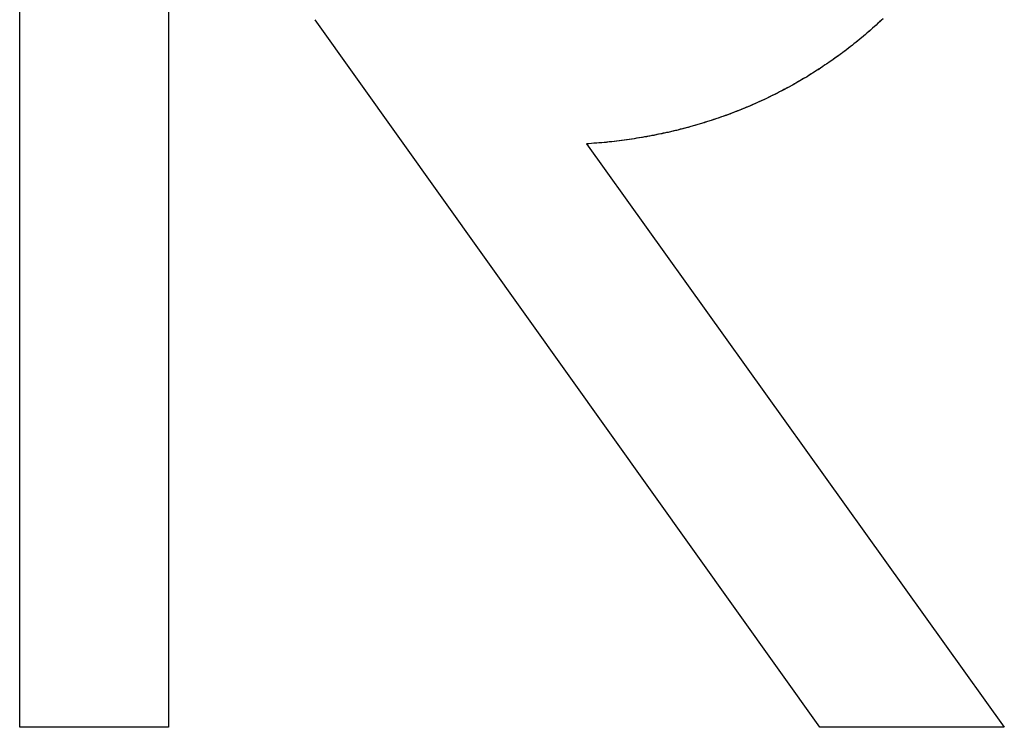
# Model space of a CAD drawing. Extents: x 214 to 2899, y -429 to 1714.
# Tile 56 of 80: x 1019.55 to 1024.66, y 602.68 to 606.35. Entities that reach past the tile are written whole.
import ezdxf

# ---------------------------------------------------------------- set-up
doc = ezdxf.new("R2010")
doc.units = 0
doc.linetypes.add('DURCHGEHEND', pattern=[0])
doc.layers.add('KF_PASSIO_SUB_12_FRONT', color=7, linetype='DURCHGEHEND')

# ---------------------------------------------------------------- blocks, each defined once
blk = doc.blocks.new('KF_PASSIO_SUB_12_FRONT')
at = {"layer": 'KF_PASSIO_SUB_12_FRONT'}
for p, q in [((-205.2209, -280.4513), (-205.2209, -272.3405)), ((-205.2209, -280.4513), (-205.2209, -272.3405)), ((-204.4477, -273.0698), (-204.4477, -280.4513)), ((-204.4477, -273.0698), (-204.4477, -280.4513)), ((-201.0651, -280.4513), (-203.6856, -276.7785)), ((-201.0651, -280.4513), (-203.6856, -276.7785)), ((-202.2773, -277.4231), (-200.1069, -280.4513)), ((-202.2773, -277.4231), (-200.1069, -280.4513)), ((-204.4477, -280.4513), (-205.2209, -280.4513)), ((-204.4477, -280.4513), (-205.2209, -280.4513)), ((-200.1069, -280.4513), (-201.0651, -280.4513)), ((-200.1069, -280.4513), (-201.0651, -280.4513))]:
    blk.add_line(p, q, dxfattribs=at)
for points in [[(-200.736, -276.772, 0), (-200.745, -276.78, 0), (-200.754, -276.789, 0), (-200.763, -276.797, 0), (-200.772, -276.806, 0), (-200.781, -276.814, 0), (-200.791, -276.822, 0), (-200.8, -276.831, 0), (-200.809, -276.839, 0), (-200.819, -276.847, 0), (-200.828, -276.855, 0), (-200.838, -276.863, 0), (-200.847, -276.871, 0), (-200.857, -276.879, 0), (-200.866, -276.887, 0), (-200.876, -276.895, 0), (-200.886, -276.902, 0), (-200.896, -276.91, 0), (-200.905, -276.918, 0), (-200.915, -276.925, 0), (-200.925, -276.933, 0), (-200.935, -276.941, 0), (-200.945, -276.948, 0), (-200.955, -276.955, 0), (-200.965, -276.963, 0), (-200.975, -276.97, 0), (-200.985, -276.977, 0), (-200.995, -276.985, 0), (-201.006, -276.992, 0), (-201.016, -276.999, 0), (-201.026, -277.006, 0), (-201.037, -277.013, 0), (-201.047, -277.02, 0), (-201.057, -277.027, 0), (-201.068, -277.034, 0), (-201.078, -277.04, 0), (-201.089, -277.047, 0), (-201.099, -277.054, 0), (-201.11, -277.06, 0), (-201.121, -277.067, 0), (-201.131, -277.074, 0), (-201.142, -277.08, 0), (-201.153, -277.086, 0), (-201.164, -277.093, 0), (-201.175, -277.099, 0), (-201.185, -277.105, 0), (-201.196, -277.111, 0), (-201.207, -277.118, 0), (-201.218, -277.124, 0), (-201.229, -277.13, 0), (-201.24, -277.136, 0), (-201.252, -277.141, 0), (-201.263, -277.147, 0), (-201.274, -277.153, 0), (-201.285, -277.159, 0), (-201.296, -277.164, 0), (-201.308, -277.17, 0), (-201.319, -277.176, 0), (-201.33, -277.181, 0), (-201.342, -277.187, 0), (-201.353, -277.192, 0), (-201.365, -277.197, 0), (-201.376, -277.203, 0), (-201.388, -277.208, 0), (-201.399, -277.213, 0), (-201.411, -277.218, 0), (-201.422, -277.223, 0), (-201.434, -277.228, 0), (-201.446, -277.233, 0), (-201.457, -277.238, 0), (-201.469, -277.243, 0), (-201.481, -277.247, 0), (-201.493, -277.252, 0), (-201.505, -277.257, 0), (-201.516, -277.261, 0), (-201.528, -277.266, 0), (-201.54, -277.27, 0), (-201.552, -277.275, 0), (-201.564, -277.279, 0), (-201.576, -277.283, 0), (-201.588, -277.287, 0), (-201.6, -277.291, 0), (-201.613, -277.296, 0), (-201.625, -277.3, 0), (-201.637, -277.304, 0), (-201.649, -277.307, 0), (-201.661, -277.311, 0), (-201.674, -277.315, 0), (-201.686, -277.319, 0), (-201.698, -277.322, 0), (-201.71, -277.326, 0), (-201.723, -277.33, 0), (-201.735, -277.333, 0), (-201.748, -277.337, 0), (-201.76, -277.34, 0), (-201.773, -277.343, 0), (-201.785, -277.346, 0), (-201.798, -277.35, 0), (-201.81, -277.353, 0), (-201.823, -277.356, 0), (-201.835, -277.359, 0), (-201.848, -277.362, 0), (-201.861, -277.364, 0), (-201.873, -277.367, 0), (-201.886, -277.37, 0), (-201.899, -277.373, 0), (-201.912, -277.375, 0), (-201.924, -277.378, 0), (-201.937, -277.38, 0), (-201.95, -277.383, 0), (-201.963, -277.385, 0), (-201.976, -277.387, 0), (-201.988, -277.39, 0), (-202.001, -277.392, 0), (-202.014, -277.394, 0), (-202.027, -277.396, 0), (-202.04, -277.398, 0), (-202.053, -277.4, 0), (-202.066, -277.402, 0), (-202.079, -277.404, 0), (-202.092, -277.405, 0), (-202.105, -277.407, 0), (-202.119, -277.409, 0), (-202.132, -277.41, 0), (-202.145, -277.412, 0), (-202.158, -277.413, 0), (-202.171, -277.414, 0), (-202.184, -277.416, 0), (-202.198, -277.417, 0), (-202.211, -277.418, 0), (-202.224, -277.419, 0), (-202.237, -277.42, 0), (-202.251, -277.421, 0), (-202.264, -277.422, 0), (-202.277, -277.423, 0)], [(-200.736, -276.773, 0), (-200.745, -276.781, 0), (-200.755, -276.79, 0), (-200.764, -276.798, 0), (-200.773, -276.807, 0), (-200.782, -276.815, 0), (-200.792, -276.823, 0), (-200.801, -276.832, 0), (-200.811, -276.84, 0), (-200.82, -276.848, 0), (-200.83, -276.856, 0), (-200.839, -276.864, 0), (-200.849, -276.872, 0), (-200.858, -276.88, 0), (-200.868, -276.888, 0), (-200.878, -276.896, 0), (-200.888, -276.904, 0), (-200.897, -276.912, 0), (-200.907, -276.919, 0), (-200.917, -276.927, 0), (-200.927, -276.935, 0), (-200.937, -276.942, 0), (-200.947, -276.95, 0), (-200.957, -276.957, 0), (-200.968, -276.965, 0), (-200.978, -276.972, 0), (-200.988, -276.979, 0), (-200.998, -276.987, 0), (-201.008, -276.994, 0), (-201.019, -277.001, 0), (-201.029, -277.008, 0), (-201.04, -277.015, 0), (-201.05, -277.022, 0), (-201.061, -277.029, 0), (-201.071, -277.036, 0), (-201.082, -277.042, 0), (-201.092, -277.049, 0), (-201.103, -277.056, 0), (-201.114, -277.063, 0), (-201.124, -277.069, 0), (-201.135, -277.076, 0), (-201.146, -277.082, 0), (-201.157, -277.089, 0), (-201.168, -277.095, 0), (-201.178, -277.101, 0), (-201.189, -277.107, 0), (-201.2, -277.114, 0), (-201.211, -277.12, 0), (-201.222, -277.126, 0), (-201.234, -277.132, 0), (-201.245, -277.138, 0), (-201.256, -277.144, 0), (-201.267, -277.15, 0), (-201.278, -277.155, 0), (-201.29, -277.161, 0), (-201.301, -277.167, 0), (-201.312, -277.172, 0), (-201.324, -277.178, 0), (-201.335, -277.183, 0), (-201.346, -277.189, 0), (-201.358, -277.194, 0), (-201.369, -277.199, 0), (-201.381, -277.205, 0), (-201.392, -277.21, 0), (-201.404, -277.215, 0), (-201.416, -277.22, 0), (-201.427, -277.225, 0), (-201.439, -277.23, 0), (-201.451, -277.235, 0), (-201.462, -277.24, 0), (-201.474, -277.245, 0), (-201.486, -277.249, 0), (-201.498, -277.254, 0), (-201.51, -277.259, 0), (-201.522, -277.263, 0), (-201.533, -277.268, 0), (-201.545, -277.272, 0), (-201.557, -277.276, 0), (-201.569, -277.281, 0), (-201.581, -277.285, 0), (-201.593, -277.289, 0), (-201.606, -277.293, 0), (-201.618, -277.297, 0), (-201.63, -277.301, 0), (-201.642, -277.305, 0), (-201.654, -277.309, 0), (-201.666, -277.313, 0), (-201.679, -277.317, 0), (-201.691, -277.32, 0), (-201.703, -277.324, 0), (-201.715, -277.327, 0), (-201.728, -277.331, 0), (-201.74, -277.334, 0), (-201.752, -277.338, 0), (-201.765, -277.341, 0), (-201.777, -277.344, 0), (-201.79, -277.347, 0), (-201.802, -277.351, 0), (-201.815, -277.354, 0), (-201.827, -277.357, 0), (-201.84, -277.36, 0), (-201.852, -277.363, 0), (-201.865, -277.365, 0), (-201.878, -277.368, 0), (-201.89, -277.371, 0), (-201.903, -277.373, 0), (-201.915, -277.376, 0), (-201.928, -277.379, 0), (-201.941, -277.381, 0), (-201.954, -277.383, 0), (-201.966, -277.386, 0), (-201.979, -277.388, 0), (-201.992, -277.39, 0), (-202.005, -277.392, 0), (-202.018, -277.394, 0), (-202.03, -277.396, 0), (-202.043, -277.398, 0), (-202.056, -277.4, 0), (-202.069, -277.402, 0), (-202.082, -277.404, 0), (-202.095, -277.406, 0), (-202.108, -277.407, 0), (-202.121, -277.409, 0), (-202.134, -277.41, 0), (-202.147, -277.412, 0), (-202.16, -277.413, 0), (-202.173, -277.415, 0), (-202.186, -277.416, 0), (-202.199, -277.417, 0), (-202.212, -277.418, 0), (-202.225, -277.419, 0), (-202.238, -277.42, 0), (-202.251, -277.421, 0), (-202.264, -277.422, 0), (-202.277, -277.423, 0)]]:
    blk.add_polyline3d(points, dxfattribs=at)

msp = doc.modelspace()

# ---------------------------------------------------------------- block references
at = {"layer": 'KF_PASSIO_SUB_12_FRONT'}
msp.add_blockref('KF_PASSIO_SUB_12_FRONT', (1224.7682, 883.1268), dxfattribs=at)

doc.saveas('drawing.dxf')
